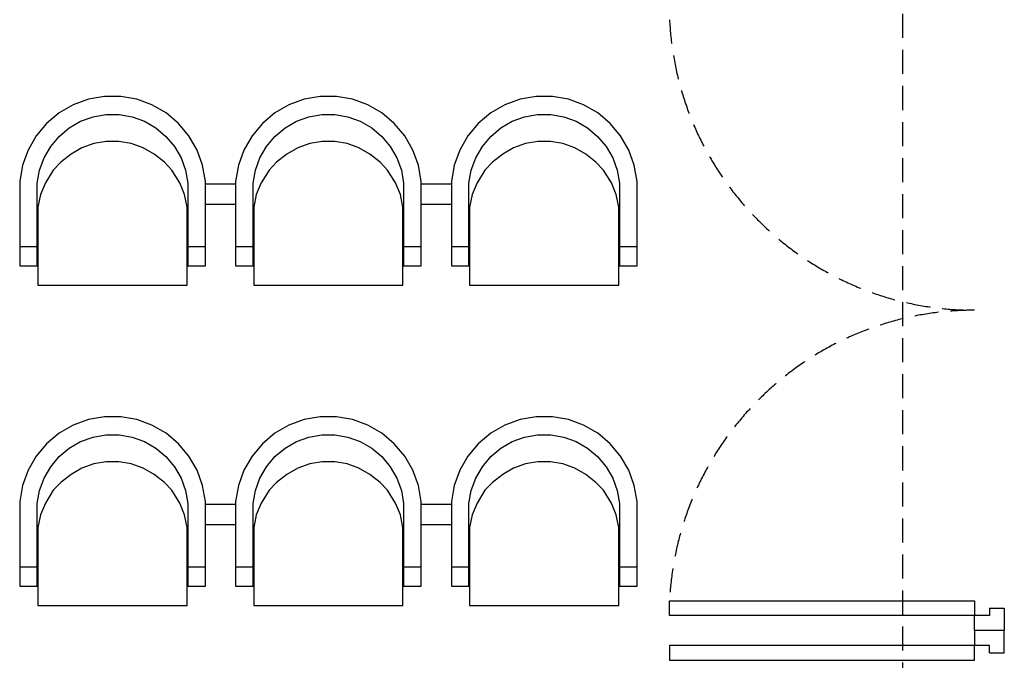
# Model space of a CAD drawing. Header units: millimetres. Extents: x -1662057 to -197461, y -941126 to 63888.
# Tile 187 of 209: x -1571988 to -1568913, y -288431 to -286431. Entities that reach past the tile are written whole.
import ezdxf

# ---------------------------------------------------------------- set-up
doc = ezdxf.new("R2010")
doc.units = ezdxf.units.MM
doc.linetypes.add('Dashed', pattern=[112.5, 75, -37.5])
doc.layers.add('Ar-Sienas.nojauc.', color=7, linetype='CONTINUOUS')
doc.layers.add('hatch_mb', color=7, linetype='CONTINUOUS')

msp = doc.modelspace()

# ---------------------------------------------------------------- linework, layer by layer
at = {"layer": 'Ar-Sienas.nojauc.', "color": 251, "linetype": 'Dashed', "true_color": 0x636466}
msp.add_line((-1569229.48073, -292337.78808), (-1569229.48073, -286337.78808), dxfattribs=at)
at = {"layer": 'hatch_mb', "color": 251, "linetype": 'Continuous', "true_color": 0x636466}
for p, q in [((-1571773.09953, -286679.13208), (-1571820.78253, -286696.52669)), ((-1571773.09953, -286679.13208), (-1571820.78253, -286696.52669)), ((-1571723.12753, -286670.29994), (-1571773.09953, -286679.13208)), ((-1571723.12753, -286670.29994), (-1571773.09953, -286679.13208)), ((-1571672.38353, -286670.29994), (-1571723.12753, -286670.29994)), ((-1571672.38353, -286670.29994), (-1571723.12753, -286670.29994)), ((-1571622.41153, -286679.13208), (-1571672.38353, -286670.29994)), ((-1571622.41153, -286679.13208), (-1571672.38353, -286670.29994)), ((-1571574.72853, -286696.52669), (-1571622.41153, -286679.13208)), ((-1571574.72853, -286696.52669), (-1571622.41153, -286679.13208)), ((-1571099.09953, -286679.13208), (-1571146.78253, -286696.52669)), ((-1571099.09953, -286679.13208), (-1571146.78253, -286696.52669)), ((-1571049.12753, -286670.29994), (-1571099.09953, -286679.13208)), ((-1571049.12753, -286670.29994), (-1571099.09953, -286679.13208)), ((-1570998.38353, -286670.29994), (-1571049.12753, -286670.29994)), ((-1570998.38353, -286670.29994), (-1571049.12753, -286670.29994)), ((-1570948.41153, -286679.13208), (-1570998.38353, -286670.29994)), ((-1570948.41153, -286679.13208), (-1570998.38353, -286670.29994)), ((-1570900.72853, -286696.52669), (-1570948.41153, -286679.13208)), ((-1570900.72853, -286696.52669), (-1570948.41153, -286679.13208)), ((-1570425.09953, -286679.13208), (-1570472.78253, -286696.52669)), ((-1570375.12753, -286670.29994), (-1570425.09953, -286679.13208)), ((-1570324.38353, -286670.29994), (-1570375.12753, -286670.29994)), ((-1570274.41153, -286679.13208), (-1570324.38353, -286670.29994)), ((-1570226.72853, -286696.52669), (-1570274.41153, -286679.13208)), ((-1571864.72853, -286721.95563), (-1571903.59953, -286754.64806)), ((-1571864.72853, -286721.95563), (-1571903.59953, -286754.64806)), ((-1571820.78253, -286696.52669), (-1571864.72853, -286721.95563)), ((-1571820.78253, -286696.52669), (-1571864.72853, -286721.95563)), ((-1571530.78253, -286721.95563), (-1571574.72853, -286696.52669)), ((-1571530.78253, -286721.95563), (-1571574.72853, -286696.52669)), ((-1571491.91153, -286754.64806), (-1571530.78253, -286721.95563)), ((-1571491.91153, -286754.64806), (-1571530.78253, -286721.95563)), ((-1571190.72853, -286721.95563), (-1571229.59953, -286754.64806)), ((-1571190.72853, -286721.95563), (-1571229.59953, -286754.64806)), ((-1571146.78253, -286696.52669), (-1571190.72853, -286721.95563)), ((-1571146.78253, -286696.52669), (-1571190.72853, -286721.95563)), ((-1570856.78253, -286721.95563), (-1570900.72853, -286696.52669)), ((-1570856.78253, -286721.95563), (-1570900.72853, -286696.52669)), ((-1570817.91153, -286754.64806), (-1570856.78253, -286721.95563)), ((-1570817.91153, -286754.64806), (-1570856.78253, -286721.95563)), ((-1570516.72853, -286721.95563), (-1570555.59953, -286754.64806)), ((-1570472.78253, -286696.52669), (-1570516.72853, -286721.95563)), ((-1570182.78253, -286721.95563), (-1570226.72853, -286696.52669)), ((-1570143.91153, -286754.64806), (-1570182.78253, -286721.95563)), ((-1571833.06053, -286768.47099), (-1571797.45053, -286747.86404)), ((-1571833.06053, -286768.47099), (-1571797.45053, -286747.86404)), ((-1571797.45053, -286747.86404), (-1571758.81053, -286733.76798)), ((-1571797.45053, -286747.86404), (-1571758.81053, -286733.76798)), ((-1571758.81053, -286733.76798), (-1571718.31553, -286726.61166)), ((-1571758.81053, -286733.76798), (-1571718.31553, -286726.61166)), ((-1571718.31553, -286726.61166), (-1571677.19553, -286726.61166)), ((-1571718.31553, -286726.61166), (-1571677.19553, -286726.61166)), ((-1571677.19553, -286726.61166), (-1571636.70053, -286733.76798)), ((-1571677.19553, -286726.61166), (-1571636.70053, -286733.76798)), ((-1571636.70053, -286733.76798), (-1571598.06053, -286747.86404)), ((-1571636.70053, -286733.76798), (-1571598.06053, -286747.86404)), ((-1571598.06053, -286747.86404), (-1571562.45053, -286768.47099)), ((-1571598.06053, -286747.86404), (-1571562.45053, -286768.47099)), ((-1571159.06053, -286768.47099), (-1571123.45053, -286747.86404)), ((-1571159.06053, -286768.47099), (-1571123.45053, -286747.86404)), ((-1571123.45053, -286747.86404), (-1571084.81053, -286733.76798)), ((-1571123.45053, -286747.86404), (-1571084.81053, -286733.76798)), ((-1571084.81053, -286733.76798), (-1571044.31553, -286726.61166)), ((-1571084.81053, -286733.76798), (-1571044.31553, -286726.61166)), ((-1571044.31553, -286726.61166), (-1571003.19553, -286726.61166)), ((-1571044.31553, -286726.61166), (-1571003.19553, -286726.61166)), ((-1571003.19553, -286726.61166), (-1570962.70053, -286733.76798)), ((-1571003.19553, -286726.61166), (-1570962.70053, -286733.76798)), ((-1570962.70053, -286733.76798), (-1570924.06053, -286747.86404)), ((-1570962.70053, -286733.76798), (-1570924.06053, -286747.86404)), ((-1570924.06053, -286747.86404), (-1570888.45053, -286768.47099)), ((-1570924.06053, -286747.86404), (-1570888.45053, -286768.47099)), ((-1570485.06053, -286768.47099), (-1570449.45053, -286747.86404)), ((-1570449.45053, -286747.86404), (-1570410.81053, -286733.76798)), ((-1570410.81053, -286733.76798), (-1570370.31553, -286726.61166)), ((-1570370.31553, -286726.61166), (-1570329.19553, -286726.61166)), ((-1570329.19553, -286726.61166), (-1570288.70053, -286733.76798)), ((-1570288.70053, -286733.76798), (-1570250.06053, -286747.86404)), ((-1570250.06053, -286747.86404), (-1570214.45053, -286768.47099)), ((-1571903.59953, -286754.64806), (-1571936.21753, -286793.6078)), ((-1571903.59953, -286754.64806), (-1571936.21753, -286793.6078)), ((-1571864.56053, -286794.96234), (-1571833.06053, -286768.47099)), ((-1571864.56053, -286794.96234), (-1571833.06053, -286768.47099)), ((-1571562.45053, -286768.47099), (-1571530.95053, -286794.96234)), ((-1571562.45053, -286768.47099), (-1571530.95053, -286794.96234)), ((-1571459.29353, -286793.6078), (-1571491.91153, -286754.64806)), ((-1571459.29353, -286793.6078), (-1571491.91153, -286754.64806)), ((-1571229.59953, -286754.64806), (-1571262.21753, -286793.6078)), ((-1571229.59953, -286754.64806), (-1571262.21753, -286793.6078)), ((-1571190.56053, -286794.96234), (-1571159.06053, -286768.47099)), ((-1571190.56053, -286794.96234), (-1571159.06053, -286768.47099)), ((-1570888.45053, -286768.47099), (-1570856.95053, -286794.96234)), ((-1570888.45053, -286768.47099), (-1570856.95053, -286794.96234)), ((-1570785.29353, -286793.6078), (-1570817.91153, -286754.64806)), ((-1570785.29353, -286793.6078), (-1570817.91153, -286754.64806)), ((-1570555.59953, -286754.64806), (-1570588.21753, -286793.6078)), ((-1570516.56053, -286794.96234), (-1570485.06053, -286768.47099)), ((-1570214.45053, -286768.47099), (-1570182.95053, -286794.96234)), ((-1570111.29353, -286793.6078), (-1570143.91153, -286754.64806)), ((-1571936.21753, -286793.6078), (-1571961.58853, -286837.65413)), ((-1571936.21753, -286793.6078), (-1571961.58853, -286837.65413)), ((-1571890.99153, -286826.53423), (-1571864.56053, -286794.96234)), ((-1571890.99153, -286826.53423), (-1571864.56053, -286794.96234)), ((-1571717.44053, -286810.80194), (-1571756.21253, -286817.6269)), ((-1571717.44053, -286810.80194), (-1571756.21253, -286817.6269)), ((-1571678.07053, -286810.80194), (-1571717.44053, -286810.80194)), ((-1571678.07053, -286810.80194), (-1571717.44053, -286810.80194)), ((-1571639.29853, -286817.6269), (-1571678.07053, -286810.80194)), ((-1571639.29853, -286817.6269), (-1571678.07053, -286810.80194)), ((-1571530.95053, -286794.96234), (-1571504.51953, -286826.53423)), ((-1571530.95053, -286794.96234), (-1571504.51953, -286826.53423)), ((-1571433.92253, -286837.65413), (-1571459.29353, -286793.6078)), ((-1571433.92253, -286837.65413), (-1571459.29353, -286793.6078)), ((-1571262.21753, -286793.6078), (-1571287.58853, -286837.65413)), ((-1571262.21753, -286793.6078), (-1571287.58853, -286837.65413)), ((-1571216.99153, -286826.53423), (-1571190.56053, -286794.96234)), ((-1571216.99153, -286826.53423), (-1571190.56053, -286794.96234)), ((-1571043.44053, -286810.80194), (-1571082.21253, -286817.6269)), ((-1571043.44053, -286810.80194), (-1571082.21253, -286817.6269)), ((-1571004.07053, -286810.80194), (-1571043.44053, -286810.80194)), ((-1571004.07053, -286810.80194), (-1571043.44053, -286810.80194)), ((-1570965.29853, -286817.6269), (-1571004.07053, -286810.80194)), ((-1570965.29853, -286817.6269), (-1571004.07053, -286810.80194)), ((-1570856.95053, -286794.96234), (-1570830.51953, -286826.53423)), ((-1570856.95053, -286794.96234), (-1570830.51953, -286826.53423)), ((-1570759.92253, -286837.65413), (-1570785.29353, -286793.6078)), ((-1570759.92253, -286837.65413), (-1570785.29353, -286793.6078)), ((-1570588.21753, -286793.6078), (-1570613.58853, -286837.65413)), ((-1570542.99153, -286826.53423), (-1570516.56053, -286794.96234)), ((-1570369.44053, -286810.80194), (-1570408.21253, -286817.6269)), ((-1570330.07053, -286810.80194), (-1570369.44053, -286810.80194)), ((-1570291.29853, -286817.6269), (-1570330.07053, -286810.80194)), ((-1570182.95053, -286794.96234), (-1570156.51953, -286826.53423)), ((-1570085.92253, -286837.65413), (-1570111.29353, -286793.6078)), ((-1571961.58853, -286837.65413), (-1571978.94353, -286885.446)), ((-1571961.58853, -286837.65413), (-1571978.94353, -286885.446)), ((-1571911.55153, -286862.22554), (-1571890.99153, -286826.53423)), ((-1571911.55153, -286862.22554), (-1571890.99153, -286826.53423)), ((-1571793.20753, -286831.0682), (-1571827.30353, -286850.71855)), ((-1571793.20753, -286831.0682), (-1571827.30353, -286850.71855)), ((-1571756.21253, -286817.6269), (-1571793.20753, -286831.0682)), ((-1571756.21253, -286817.6269), (-1571793.20753, -286831.0682)), ((-1571602.30353, -286831.0682), (-1571639.29853, -286817.6269)), ((-1571602.30353, -286831.0682), (-1571639.29853, -286817.6269)), ((-1571568.20753, -286850.71855), (-1571602.30353, -286831.0682)), ((-1571568.20753, -286850.71855), (-1571602.30353, -286831.0682)), ((-1571504.51953, -286826.53423), (-1571483.95953, -286862.22554)), ((-1571504.51953, -286826.53423), (-1571483.95953, -286862.22554)), ((-1571416.56753, -286885.446), (-1571433.92253, -286837.65413)), ((-1571416.56753, -286885.446), (-1571433.92253, -286837.65413)), ((-1571287.58853, -286837.65413), (-1571304.94353, -286885.446)), ((-1571287.58853, -286837.65413), (-1571304.94353, -286885.446)), ((-1571237.55153, -286862.22554), (-1571216.99153, -286826.53423)), ((-1571237.55153, -286862.22554), (-1571216.99153, -286826.53423)), ((-1571119.20753, -286831.0682), (-1571153.30353, -286850.71855)), ((-1571119.20753, -286831.0682), (-1571153.30353, -286850.71855)), ((-1571082.21253, -286817.6269), (-1571119.20753, -286831.0682)), ((-1571082.21253, -286817.6269), (-1571119.20753, -286831.0682)), ((-1570928.30353, -286831.0682), (-1570965.29853, -286817.6269)), ((-1570928.30353, -286831.0682), (-1570965.29853, -286817.6269)), ((-1570894.20753, -286850.71855), (-1570928.30353, -286831.0682)), ((-1570894.20753, -286850.71855), (-1570928.30353, -286831.0682)), ((-1570830.51953, -286826.53423), (-1570809.95953, -286862.22554)), ((-1570830.51953, -286826.53423), (-1570809.95953, -286862.22554)), ((-1570742.56753, -286885.446), (-1570759.92253, -286837.65413)), ((-1570742.56753, -286885.446), (-1570759.92253, -286837.65413)), ((-1570613.58853, -286837.65413), (-1570630.94353, -286885.446)), ((-1570563.55153, -286862.22554), (-1570542.99153, -286826.53423)), ((-1570445.20753, -286831.0682), (-1570479.30353, -286850.71855)), ((-1570408.21253, -286817.6269), (-1570445.20753, -286831.0682)), ((-1570254.30353, -286831.0682), (-1570291.29853, -286817.6269)), ((-1570220.20753, -286850.71855), (-1570254.30353, -286831.0682)), ((-1570156.51953, -286826.53423), (-1570135.95953, -286862.22554)), ((-1570068.56753, -286885.446), (-1570085.92253, -286837.65413)), ((-1571925.61553, -286900.95374), (-1571911.55153, -286862.22554)), ((-1571925.61553, -286900.95374), (-1571911.55153, -286862.22554)), ((-1571859.46253, -286875.98001), (-1571882.76853, -286900.09649)), ((-1571859.46253, -286875.98001), (-1571882.76853, -286900.09649)), ((-1571827.30353, -286850.71855), (-1571859.46253, -286875.98001)), ((-1571827.30353, -286850.71855), (-1571859.46253, -286875.98001)), ((-1571536.04853, -286875.98001), (-1571568.20753, -286850.71855)), ((-1571536.04853, -286875.98001), (-1571568.20753, -286850.71855)), ((-1571512.74253, -286900.09649), (-1571536.04853, -286875.98001)), ((-1571512.74253, -286900.09649), (-1571536.04853, -286875.98001)), ((-1571483.95953, -286862.22554), (-1571469.89553, -286900.95374)), ((-1571483.95953, -286862.22554), (-1571469.89553, -286900.95374)), ((-1571251.61553, -286900.95374), (-1571237.55153, -286862.22554)), ((-1571251.61553, -286900.95374), (-1571237.55153, -286862.22554)), ((-1571185.46253, -286875.98001), (-1571208.76853, -286900.09649)), ((-1571185.46253, -286875.98001), (-1571208.76853, -286900.09649)), ((-1571153.30353, -286850.71855), (-1571185.46253, -286875.98001)), ((-1571153.30353, -286850.71855), (-1571185.46253, -286875.98001)), ((-1570862.04853, -286875.98001), (-1570894.20753, -286850.71855)), ((-1570862.04853, -286875.98001), (-1570894.20753, -286850.71855)), ((-1570838.74253, -286900.09649), (-1570862.04853, -286875.98001)), ((-1570838.74253, -286900.09649), (-1570862.04853, -286875.98001)), ((-1570809.95953, -286862.22554), (-1570795.89553, -286900.95374)), ((-1570809.95953, -286862.22554), (-1570795.89553, -286900.95374)), ((-1570577.61553, -286900.95374), (-1570563.55153, -286862.22554)), ((-1570511.46253, -286875.98001), (-1570534.76853, -286900.09649)), ((-1570479.30353, -286850.71855), (-1570511.46253, -286875.98001)), ((-1570188.04853, -286875.98001), (-1570220.20753, -286850.71855)), ((-1570164.74253, -286900.09649), (-1570188.04853, -286875.98001)), ((-1570135.95953, -286862.22554), (-1570121.89553, -286900.95374)), ((-1571978.94353, -286885.446), (-1571987.75553, -286935.5321)), ((-1571978.94353, -286885.446), (-1571987.75553, -286935.5321)), ((-1571932.75553, -286941.54121), (-1571925.61553, -286900.95374)), ((-1571932.75553, -286941.54121), (-1571925.61553, -286900.95374)), ((-1571882.76853, -286900.09649), (-1571907.45353, -286940.12191)), ((-1571882.76853, -286900.09649), (-1571907.45353, -286940.12191)), ((-1571488.05753, -286940.12191), (-1571512.74253, -286900.09649)), ((-1571488.05753, -286940.12191), (-1571512.74253, -286900.09649)), ((-1571469.89553, -286900.95374), (-1571462.75553, -286941.54121)), ((-1571469.89553, -286900.95374), (-1571462.75553, -286941.54121)), ((-1571407.75553, -286935.5321), (-1571416.56753, -286885.446)), ((-1571407.75553, -286935.5321), (-1571416.56753, -286885.446)), ((-1571304.94353, -286885.446), (-1571313.75553, -286935.5321)), ((-1571304.94353, -286885.446), (-1571313.75553, -286935.5321)), ((-1571258.75553, -286941.54121), (-1571251.61553, -286900.95374)), ((-1571258.75553, -286941.54121), (-1571251.61553, -286900.95374)), ((-1571208.76853, -286900.09649), (-1571233.45353, -286940.12191)), ((-1571208.76853, -286900.09649), (-1571233.45353, -286940.12191)), ((-1570814.05753, -286940.12191), (-1570838.74253, -286900.09649)), ((-1570814.05753, -286940.12191), (-1570838.74253, -286900.09649)), ((-1570795.89553, -286900.95374), (-1570788.75553, -286941.54121)), ((-1570795.89553, -286900.95374), (-1570788.75553, -286941.54121)), ((-1570733.75553, -286935.5321), (-1570742.56753, -286885.446)), ((-1570733.75553, -286935.5321), (-1570742.56753, -286885.446)), ((-1570630.94353, -286885.446), (-1570639.75553, -286935.5321)), ((-1570584.75553, -286941.54121), (-1570577.61553, -286900.95374)), ((-1570534.76853, -286900.09649), (-1570559.45353, -286940.12191)), ((-1570140.05753, -286940.12191), (-1570164.74253, -286900.09649)), ((-1570121.89553, -286900.95374), (-1570114.75553, -286941.54121)), ((-1570059.75553, -286935.5321), (-1570068.56753, -286885.446)), ((-1571987.75553, -286935.5321), (-1571987.75553, -287199.66433)), ((-1571987.75553, -286935.5321), (-1571987.75553, -287199.66433)), ((-1571407.75553, -287199.66433), (-1571407.75553, -286935.5321)), ((-1571407.75553, -287199.66433), (-1571407.75553, -286935.5321)), ((-1571313.75553, -286935.5321), (-1571313.75553, -287199.66433)), ((-1571313.75553, -286935.5321), (-1571313.75553, -287199.66433)), ((-1570733.75553, -287199.66433), (-1570733.75553, -286935.5321)), ((-1570733.75553, -287199.66433), (-1570733.75553, -286935.5321)), ((-1570639.75553, -286935.5321), (-1570639.75553, -287199.66433)), ((-1570059.75553, -287199.66433), (-1570059.75553, -286935.5321)), ((-1571932.75553, -287199.66433), (-1571932.75553, -286941.54121)), ((-1571932.75553, -287199.66433), (-1571932.75553, -286941.54121)), ((-1571907.45353, -286940.12191), (-1571922.91853, -286977.05179)), ((-1571907.45353, -286940.12191), (-1571922.91853, -286977.05179)), ((-1571472.59253, -286977.05179), (-1571488.05753, -286940.12191)), ((-1571472.59253, -286977.05179), (-1571488.05753, -286940.12191)), ((-1571462.75553, -286941.54121), (-1571462.75553, -287199.66433)), ((-1571462.75553, -286941.54121), (-1571462.75553, -287199.66433)), ((-1571407.75553, -286943.56433), (-1571313.75553, -286943.56433)), ((-1571407.75553, -286943.56433), (-1571313.75553, -286943.56433)), ((-1571258.75553, -287199.66433), (-1571258.75553, -286941.54121)), ((-1571258.75553, -287199.66433), (-1571258.75553, -286941.54121)), ((-1571233.45353, -286940.12191), (-1571248.91853, -286977.05179)), ((-1571233.45353, -286940.12191), (-1571248.91853, -286977.05179)), ((-1570798.59253, -286977.05179), (-1570814.05753, -286940.12191)), ((-1570798.59253, -286977.05179), (-1570814.05753, -286940.12191)), ((-1570788.75553, -286941.54121), (-1570788.75553, -287199.66433)), ((-1570788.75553, -286941.54121), (-1570788.75553, -287199.66433)), ((-1570733.75553, -286943.56433), (-1570639.75553, -286943.56433)), ((-1570584.75553, -287199.66433), (-1570584.75553, -286941.54121)), ((-1570559.45353, -286940.12191), (-1570574.91853, -286977.05179)), ((-1570124.59253, -286977.05179), (-1570140.05753, -286940.12191)), ((-1570114.75553, -286941.54121), (-1570114.75553, -287199.66433)), ((-1571922.91853, -286977.05179), (-1571930.75553, -287015.75555)), ((-1571922.91853, -286977.05179), (-1571930.75553, -287015.75555)), ((-1571464.75553, -287015.75555), (-1571472.59253, -286977.05179)), ((-1571464.75553, -287015.75555), (-1571472.59253, -286977.05179)), ((-1571248.91853, -286977.05179), (-1571256.75553, -287015.75555)), ((-1571248.91853, -286977.05179), (-1571256.75553, -287015.75555)), ((-1570790.75553, -287015.75555), (-1570798.59253, -286977.05179)), ((-1570790.75553, -287015.75555), (-1570798.59253, -286977.05179)), ((-1570574.91853, -286977.05179), (-1570582.75553, -287015.75555)), ((-1570116.75553, -287015.75555), (-1570124.59253, -286977.05179)), ((-1571932.75553, -287037.61681), (-1571930.75553, -287023.91146)), ((-1571932.75553, -287037.61681), (-1571930.75553, -287023.91146)), ((-1571930.75553, -287015.75555), (-1571930.75553, -287260.06012)), ((-1571930.75553, -287015.75555), (-1571930.75553, -287260.06012)), ((-1571464.75553, -287260.06012), (-1571464.75553, -287015.75555)), ((-1571464.75553, -287260.06012), (-1571464.75553, -287015.75555)), ((-1571464.75553, -287021.13367), (-1571463.36953, -287027.80806)), ((-1571464.75553, -287021.13367), (-1571463.36953, -287027.80806)), ((-1571463.36953, -287027.80806), (-1571462.75553, -287052.32483)), ((-1571463.36953, -287027.80806), (-1571462.75553, -287052.32483)), ((-1571407.75553, -287006.56433), (-1571313.75553, -287006.56433)), ((-1571407.75553, -287006.56433), (-1571313.75553, -287006.56433)), ((-1571258.75553, -287037.61681), (-1571256.75553, -287023.91146)), ((-1571258.75553, -287037.61681), (-1571256.75553, -287023.91146)), ((-1571256.75553, -287015.75555), (-1571256.75553, -287260.06012)), ((-1571256.75553, -287015.75555), (-1571256.75553, -287260.06012)), ((-1570790.75553, -287260.06012), (-1570790.75553, -287015.75555)), ((-1570790.75553, -287260.06012), (-1570790.75553, -287015.75555)), ((-1570790.75553, -287021.13367), (-1570789.36953, -287027.80806)), ((-1570790.75553, -287021.13367), (-1570789.36953, -287027.80806)), ((-1570789.36953, -287027.80806), (-1570788.75553, -287052.32483)), ((-1570789.36953, -287027.80806), (-1570788.75553, -287052.32483)), ((-1570733.75553, -287006.56433), (-1570639.75553, -287006.56433)), ((-1570584.75553, -287037.61681), (-1570582.75553, -287023.91146)), ((-1570582.75553, -287015.75555), (-1570582.75553, -287260.06012)), ((-1570116.75553, -287260.06012), (-1570116.75553, -287015.75555)), ((-1570116.75553, -287021.13367), (-1570115.36953, -287027.80806)), ((-1570115.36953, -287027.80806), (-1570114.75553, -287052.32483)), ((-1571987.75553, -287138.9775), (-1571932.75553, -287139.16539)), ((-1571987.75553, -287138.9775), (-1571932.75553, -287139.16539)), ((-1571462.75553, -287139.16539), (-1571407.75553, -287138.9775)), ((-1571462.75553, -287139.16539), (-1571407.75553, -287138.9775)), ((-1571313.75553, -287138.9775), (-1571258.75553, -287139.16539)), ((-1571313.75553, -287138.9775), (-1571258.75553, -287139.16539)), ((-1570788.75553, -287139.16539), (-1570733.75553, -287138.9775)), ((-1570788.75553, -287139.16539), (-1570733.75553, -287138.9775)), ((-1570639.75553, -287138.9775), (-1570584.75553, -287139.16539)), ((-1570114.75553, -287139.16539), (-1570059.75553, -287138.9775)), ((-1571987.75553, -287199.66433), (-1571932.75553, -287199.66433)), ((-1571987.75553, -287199.66433), (-1571932.75553, -287199.66433)), ((-1571462.75553, -287199.66433), (-1571407.75553, -287199.66433)), ((-1571462.75553, -287199.66433), (-1571407.75553, -287199.66433)), ((-1571313.75553, -287199.66433), (-1571258.75553, -287199.66433)), ((-1571313.75553, -287199.66433), (-1571258.75553, -287199.66433)), ((-1570788.75553, -287199.66433), (-1570733.75553, -287199.66433)), ((-1570788.75553, -287199.66433), (-1570733.75553, -287199.66433)), ((-1570639.75553, -287199.66433), (-1570584.75553, -287199.66433)), ((-1570114.75553, -287199.66433), (-1570059.75553, -287199.66433)), ((-1571930.75553, -287260.06012), (-1571464.75553, -287260.06012)), ((-1571930.75553, -287260.06012), (-1571464.75553, -287260.06012)), ((-1571256.75553, -287260.06012), (-1570790.75553, -287260.06012)), ((-1571256.75553, -287260.06012), (-1570790.75553, -287260.06012)), ((-1570582.75553, -287260.06012), (-1570116.75553, -287260.06012)), ((-1571723.12753, -287670.29994), (-1571773.09953, -287679.13208)), ((-1571723.12753, -287670.29994), (-1571773.09953, -287679.13208)), ((-1571672.38353, -287670.29994), (-1571723.12753, -287670.29994)), ((-1571672.38353, -287670.29994), (-1571723.12753, -287670.29994)), ((-1571622.41153, -287679.13208), (-1571672.38353, -287670.29994)), ((-1571622.41153, -287679.13208), (-1571672.38353, -287670.29994)), ((-1571049.12753, -287670.29994), (-1571099.09953, -287679.13208)), ((-1571049.12753, -287670.29994), (-1571099.09953, -287679.13208)), ((-1570998.38353, -287670.29994), (-1571049.12753, -287670.29994)), ((-1570998.38353, -287670.29994), (-1571049.12753, -287670.29994)), ((-1570948.41153, -287679.13208), (-1570998.38353, -287670.29994)), ((-1570948.41153, -287679.13208), (-1570998.38353, -287670.29994)), ((-1570375.12753, -287670.29994), (-1570425.09953, -287679.13208)), ((-1570324.38353, -287670.29994), (-1570375.12753, -287670.29994)), ((-1570274.41153, -287679.13208), (-1570324.38353, -287670.29994)), ((-1571820.78253, -287696.52669), (-1571864.72853, -287721.95563)), ((-1571820.78253, -287696.52669), (-1571864.72853, -287721.95563)), ((-1571773.09953, -287679.13208), (-1571820.78253, -287696.52669)), ((-1571773.09953, -287679.13208), (-1571820.78253, -287696.52669)), ((-1571574.72853, -287696.52669), (-1571622.41153, -287679.13208)), ((-1571574.72853, -287696.52669), (-1571622.41153, -287679.13208)), ((-1571530.78253, -287721.95563), (-1571574.72853, -287696.52669)), ((-1571530.78253, -287721.95563), (-1571574.72853, -287696.52669)), ((-1571146.78253, -287696.52669), (-1571190.72853, -287721.95563)), ((-1571146.78253, -287696.52669), (-1571190.72853, -287721.95563)), ((-1571099.09953, -287679.13208), (-1571146.78253, -287696.52669)), ((-1571099.09953, -287679.13208), (-1571146.78253, -287696.52669)), ((-1570900.72853, -287696.52669), (-1570948.41153, -287679.13208)), ((-1570900.72853, -287696.52669), (-1570948.41153, -287679.13208)), ((-1570856.78253, -287721.95563), (-1570900.72853, -287696.52669)), ((-1570856.78253, -287721.95563), (-1570900.72853, -287696.52669)), ((-1570472.78253, -287696.52669), (-1570516.72853, -287721.95563)), ((-1570425.09953, -287679.13208), (-1570472.78253, -287696.52669)), ((-1570226.72853, -287696.52669), (-1570274.41153, -287679.13208)), ((-1570182.78253, -287721.95563), (-1570226.72853, -287696.52669)), ((-1571864.72853, -287721.95563), (-1571903.59953, -287754.64806)), ((-1571864.72853, -287721.95563), (-1571903.59953, -287754.64806)), ((-1571797.45053, -287747.86404), (-1571758.81053, -287733.76798)), ((-1571797.45053, -287747.86404), (-1571758.81053, -287733.76798)), ((-1571758.81053, -287733.76798), (-1571718.31553, -287726.61166)), ((-1571758.81053, -287733.76798), (-1571718.31553, -287726.61166)), ((-1571718.31553, -287726.61166), (-1571677.19553, -287726.61166)), ((-1571718.31553, -287726.61166), (-1571677.19553, -287726.61166)), ((-1571677.19553, -287726.61166), (-1571636.70053, -287733.76798)), ((-1571677.19553, -287726.61166), (-1571636.70053, -287733.76798)), ((-1571636.70053, -287733.76798), (-1571598.06053, -287747.86404)), ((-1571636.70053, -287733.76798), (-1571598.06053, -287747.86404)), ((-1571491.91153, -287754.64806), (-1571530.78253, -287721.95563)), ((-1571491.91153, -287754.64806), (-1571530.78253, -287721.95563)), ((-1571190.72853, -287721.95563), (-1571229.59953, -287754.64806)), ((-1571190.72853, -287721.95563), (-1571229.59953, -287754.64806)), ((-1571123.45053, -287747.86404), (-1571084.81053, -287733.76798)), ((-1571123.45053, -287747.86404), (-1571084.81053, -287733.76798)), ((-1571084.81053, -287733.76798), (-1571044.31553, -287726.61166)), ((-1571084.81053, -287733.76798), (-1571044.31553, -287726.61166)), ((-1571044.31553, -287726.61166), (-1571003.19553, -287726.61166)), ((-1571044.31553, -287726.61166), (-1571003.19553, -287726.61166)), ((-1571003.19553, -287726.61166), (-1570962.70053, -287733.76798)), ((-1571003.19553, -287726.61166), (-1570962.70053, -287733.76798)), ((-1570962.70053, -287733.76798), (-1570924.06053, -287747.86404)), ((-1570962.70053, -287733.76798), (-1570924.06053, -287747.86404)), ((-1570817.91153, -287754.64806), (-1570856.78253, -287721.95563)), ((-1570817.91153, -287754.64806), (-1570856.78253, -287721.95563)), ((-1570516.72853, -287721.95563), (-1570555.59953, -287754.64806)), ((-1570449.45053, -287747.86404), (-1570410.81053, -287733.76798)), ((-1570410.81053, -287733.76798), (-1570370.31553, -287726.61166)), ((-1570370.31553, -287726.61166), (-1570329.19553, -287726.61166)), ((-1570329.19553, -287726.61166), (-1570288.70053, -287733.76798)), ((-1570288.70053, -287733.76798), (-1570250.06053, -287747.86404)), ((-1570143.91153, -287754.64806), (-1570182.78253, -287721.95563)), ((-1571903.59953, -287754.64806), (-1571936.21753, -287793.6078)), ((-1571903.59953, -287754.64806), (-1571936.21753, -287793.6078)), ((-1571864.56053, -287794.96234), (-1571833.06053, -287768.47099)), ((-1571864.56053, -287794.96234), (-1571833.06053, -287768.47099)), ((-1571833.06053, -287768.47099), (-1571797.45053, -287747.86404)), ((-1571833.06053, -287768.47099), (-1571797.45053, -287747.86404)), ((-1571598.06053, -287747.86404), (-1571562.45053, -287768.47099)), ((-1571598.06053, -287747.86404), (-1571562.45053, -287768.47099)), ((-1571562.45053, -287768.47099), (-1571530.95053, -287794.96234)), ((-1571562.45053, -287768.47099), (-1571530.95053, -287794.96234)), ((-1571459.29353, -287793.6078), (-1571491.91153, -287754.64806)), ((-1571459.29353, -287793.6078), (-1571491.91153, -287754.64806)), ((-1571229.59953, -287754.64806), (-1571262.21753, -287793.6078)), ((-1571229.59953, -287754.64806), (-1571262.21753, -287793.6078)), ((-1571190.56053, -287794.96234), (-1571159.06053, -287768.47099)), ((-1571190.56053, -287794.96234), (-1571159.06053, -287768.47099)), ((-1571159.06053, -287768.47099), (-1571123.45053, -287747.86404)), ((-1571159.06053, -287768.47099), (-1571123.45053, -287747.86404)), ((-1570924.06053, -287747.86404), (-1570888.45053, -287768.47099)), ((-1570924.06053, -287747.86404), (-1570888.45053, -287768.47099)), ((-1570888.45053, -287768.47099), (-1570856.95053, -287794.96234)), ((-1570888.45053, -287768.47099), (-1570856.95053, -287794.96234)), ((-1570785.29353, -287793.6078), (-1570817.91153, -287754.64806)), ((-1570785.29353, -287793.6078), (-1570817.91153, -287754.64806)), ((-1570555.59953, -287754.64806), (-1570588.21753, -287793.6078)), ((-1570516.56053, -287794.96234), (-1570485.06053, -287768.47099)), ((-1570485.06053, -287768.47099), (-1570449.45053, -287747.86404)), ((-1570250.06053, -287747.86404), (-1570214.45053, -287768.47099)), ((-1570214.45053, -287768.47099), (-1570182.95053, -287794.96234)), ((-1570111.29353, -287793.6078), (-1570143.91153, -287754.64806)), ((-1571936.21753, -287793.6078), (-1571961.58853, -287837.65413)), ((-1571936.21753, -287793.6078), (-1571961.58853, -287837.65413)), ((-1571890.99153, -287826.53423), (-1571864.56053, -287794.96234)), ((-1571890.99153, -287826.53423), (-1571864.56053, -287794.96234)), ((-1571530.95053, -287794.96234), (-1571504.51953, -287826.53423)), ((-1571530.95053, -287794.96234), (-1571504.51953, -287826.53423)), ((-1571433.92253, -287837.65413), (-1571459.29353, -287793.6078)), ((-1571433.92253, -287837.65413), (-1571459.29353, -287793.6078)), ((-1571262.21753, -287793.6078), (-1571287.58853, -287837.65413)), ((-1571262.21753, -287793.6078), (-1571287.58853, -287837.65413)), ((-1571216.99153, -287826.53423), (-1571190.56053, -287794.96234)), ((-1571216.99153, -287826.53423), (-1571190.56053, -287794.96234)), ((-1570856.95053, -287794.96234), (-1570830.51953, -287826.53423)), ((-1570856.95053, -287794.96234), (-1570830.51953, -287826.53423)), ((-1570759.92253, -287837.65413), (-1570785.29353, -287793.6078)), ((-1570759.92253, -287837.65413), (-1570785.29353, -287793.6078)), ((-1570588.21753, -287793.6078), (-1570613.58853, -287837.65413)), ((-1570542.99153, -287826.53423), (-1570516.56053, -287794.96234)), ((-1570182.95053, -287794.96234), (-1570156.51953, -287826.53423)), ((-1570085.92253, -287837.65413), (-1570111.29353, -287793.6078)), ((-1571911.55153, -287862.22554), (-1571890.99153, -287826.53423)), ((-1571911.55153, -287862.22554), (-1571890.99153, -287826.53423)), ((-1571756.21253, -287817.6269), (-1571793.20753, -287831.0682)), ((-1571756.21253, -287817.6269), (-1571793.20753, -287831.0682)), ((-1571717.44053, -287810.80194), (-1571756.21253, -287817.6269)), ((-1571717.44053, -287810.80194), (-1571756.21253, -287817.6269)), ((-1571678.07053, -287810.80194), (-1571717.44053, -287810.80194)), ((-1571678.07053, -287810.80194), (-1571717.44053, -287810.80194)), ((-1571639.29853, -287817.6269), (-1571678.07053, -287810.80194)), ((-1571639.29853, -287817.6269), (-1571678.07053, -287810.80194)), ((-1571602.30353, -287831.0682), (-1571639.29853, -287817.6269)), ((-1571602.30353, -287831.0682), (-1571639.29853, -287817.6269)), ((-1571504.51953, -287826.53423), (-1571483.95953, -287862.22554)), ((-1571504.51953, -287826.53423), (-1571483.95953, -287862.22554)), ((-1571237.55153, -287862.22554), (-1571216.99153, -287826.53423)), ((-1571237.55153, -287862.22554), (-1571216.99153, -287826.53423)), ((-1571082.21253, -287817.6269), (-1571119.20753, -287831.0682)), ((-1571082.21253, -287817.6269), (-1571119.20753, -287831.0682)), ((-1571043.44053, -287810.80194), (-1571082.21253, -287817.6269)), ((-1571043.44053, -287810.80194), (-1571082.21253, -287817.6269)), ((-1571004.07053, -287810.80194), (-1571043.44053, -287810.80194)), ((-1571004.07053, -287810.80194), (-1571043.44053, -287810.80194)), ((-1570965.29853, -287817.6269), (-1571004.07053, -287810.80194)), ((-1570965.29853, -287817.6269), (-1571004.07053, -287810.80194)), ((-1570928.30353, -287831.0682), (-1570965.29853, -287817.6269)), ((-1570928.30353, -287831.0682), (-1570965.29853, -287817.6269)), ((-1570830.51953, -287826.53423), (-1570809.95953, -287862.22554)), ((-1570830.51953, -287826.53423), (-1570809.95953, -287862.22554)), ((-1570563.55153, -287862.22554), (-1570542.99153, -287826.53423)), ((-1570408.21253, -287817.6269), (-1570445.20753, -287831.0682)), ((-1570369.44053, -287810.80194), (-1570408.21253, -287817.6269)), ((-1570330.07053, -287810.80194), (-1570369.44053, -287810.80194)), ((-1570291.29853, -287817.6269), (-1570330.07053, -287810.80194)), ((-1570254.30353, -287831.0682), (-1570291.29853, -287817.6269)), ((-1570156.51953, -287826.53423), (-1570135.95953, -287862.22554)), ((-1571961.58853, -287837.65413), (-1571978.94353, -287885.446)), ((-1571961.58853, -287837.65413), (-1571978.94353, -287885.446)), ((-1571827.30353, -287850.71855), (-1571859.46253, -287875.98001)), ((-1571827.30353, -287850.71855), (-1571859.46253, -287875.98001)), ((-1571793.20753, -287831.0682), (-1571827.30353, -287850.71855)), ((-1571793.20753, -287831.0682), (-1571827.30353, -287850.71855)), ((-1571568.20753, -287850.71855), (-1571602.30353, -287831.0682)), ((-1571568.20753, -287850.71855), (-1571602.30353, -287831.0682)), ((-1571536.04853, -287875.98001), (-1571568.20753, -287850.71855)), ((-1571536.04853, -287875.98001), (-1571568.20753, -287850.71855)), ((-1571416.56753, -287885.446), (-1571433.92253, -287837.65413)), ((-1571416.56753, -287885.446), (-1571433.92253, -287837.65413)), ((-1571287.58853, -287837.65413), (-1571304.94353, -287885.446)), ((-1571287.58853, -287837.65413), (-1571304.94353, -287885.446)), ((-1571153.30353, -287850.71855), (-1571185.46253, -287875.98001)), ((-1571153.30353, -287850.71855), (-1571185.46253, -287875.98001)), ((-1571119.20753, -287831.0682), (-1571153.30353, -287850.71855)), ((-1571119.20753, -287831.0682), (-1571153.30353, -287850.71855)), ((-1570894.20753, -287850.71855), (-1570928.30353, -287831.0682)), ((-1570894.20753, -287850.71855), (-1570928.30353, -287831.0682)), ((-1570862.04853, -287875.98001), (-1570894.20753, -287850.71855)), ((-1570862.04853, -287875.98001), (-1570894.20753, -287850.71855)), ((-1570742.56753, -287885.446), (-1570759.92253, -287837.65413)), ((-1570742.56753, -287885.446), (-1570759.92253, -287837.65413)), ((-1570613.58853, -287837.65413), (-1570630.94353, -287885.446)), ((-1570479.30353, -287850.71855), (-1570511.46253, -287875.98001)), ((-1570445.20753, -287831.0682), (-1570479.30353, -287850.71855)), ((-1570220.20753, -287850.71855), (-1570254.30353, -287831.0682)), ((-1570188.04853, -287875.98001), (-1570220.20753, -287850.71855)), ((-1570068.56753, -287885.446), (-1570085.92253, -287837.65413)), ((-1571978.94353, -287885.446), (-1571987.75553, -287935.5321)), ((-1571978.94353, -287885.446), (-1571987.75553, -287935.5321)), ((-1571925.61553, -287900.95374), (-1571911.55153, -287862.22554)), ((-1571925.61553, -287900.95374), (-1571911.55153, -287862.22554)), ((-1571859.46253, -287875.98001), (-1571882.76853, -287900.09649)), ((-1571859.46253, -287875.98001), (-1571882.76853, -287900.09649)), ((-1571512.74253, -287900.09649), (-1571536.04853, -287875.98001)), ((-1571512.74253, -287900.09649), (-1571536.04853, -287875.98001)), ((-1571483.95953, -287862.22554), (-1571469.89553, -287900.95374)), ((-1571483.95953, -287862.22554), (-1571469.89553, -287900.95374)), ((-1571407.75553, -287935.5321), (-1571416.56753, -287885.446)), ((-1571407.75553, -287935.5321), (-1571416.56753, -287885.446)), ((-1571304.94353, -287885.446), (-1571313.75553, -287935.5321)), ((-1571304.94353, -287885.446), (-1571313.75553, -287935.5321)), ((-1571251.61553, -287900.95374), (-1571237.55153, -287862.22554)), ((-1571251.61553, -287900.95374), (-1571237.55153, -287862.22554)), ((-1571185.46253, -287875.98001), (-1571208.76853, -287900.09649)), ((-1571185.46253, -287875.98001), (-1571208.76853, -287900.09649)), ((-1570838.74253, -287900.09649), (-1570862.04853, -287875.98001)), ((-1570838.74253, -287900.09649), (-1570862.04853, -287875.98001)), ((-1570809.95953, -287862.22554), (-1570795.89553, -287900.95374)), ((-1570809.95953, -287862.22554), (-1570795.89553, -287900.95374)), ((-1570733.75553, -287935.5321), (-1570742.56753, -287885.446)), ((-1570733.75553, -287935.5321), (-1570742.56753, -287885.446)), ((-1570630.94353, -287885.446), (-1570639.75553, -287935.5321)), ((-1570577.61553, -287900.95374), (-1570563.55153, -287862.22554)), ((-1570511.46253, -287875.98001), (-1570534.76853, -287900.09649)), ((-1570164.74253, -287900.09649), (-1570188.04853, -287875.98001)), ((-1570135.95953, -287862.22554), (-1570121.89553, -287900.95374)), ((-1570059.75553, -287935.5321), (-1570068.56753, -287885.446)), ((-1571932.75553, -287941.54121), (-1571925.61553, -287900.95374)), ((-1571932.75553, -287941.54121), (-1571925.61553, -287900.95374)), ((-1571882.76853, -287900.09649), (-1571907.45353, -287940.12191)), ((-1571882.76853, -287900.09649), (-1571907.45353, -287940.12191)), ((-1571488.05753, -287940.12191), (-1571512.74253, -287900.09649)), ((-1571488.05753, -287940.12191), (-1571512.74253, -287900.09649)), ((-1571469.89553, -287900.95374), (-1571462.75553, -287941.54121)), ((-1571469.89553, -287900.95374), (-1571462.75553, -287941.54121)), ((-1571258.75553, -287941.54121), (-1571251.61553, -287900.95374)), ((-1571258.75553, -287941.54121), (-1571251.61553, -287900.95374)), ((-1571208.76853, -287900.09649), (-1571233.45353, -287940.12191)), ((-1571208.76853, -287900.09649), (-1571233.45353, -287940.12191)), ((-1570814.05753, -287940.12191), (-1570838.74253, -287900.09649)), ((-1570814.05753, -287940.12191), (-1570838.74253, -287900.09649)), ((-1570795.89553, -287900.95374), (-1570788.75553, -287941.54121)), ((-1570795.89553, -287900.95374), (-1570788.75553, -287941.54121)), ((-1570584.75553, -287941.54121), (-1570577.61553, -287900.95374)), ((-1570534.76853, -287900.09649), (-1570559.45353, -287940.12191)), ((-1570140.05753, -287940.12191), (-1570164.74253, -287900.09649)), ((-1570121.89553, -287900.95374), (-1570114.75553, -287941.54121)), ((-1571987.75553, -287935.5321), (-1571987.75553, -288199.66433)), ((-1571987.75553, -287935.5321), (-1571987.75553, -288199.66433)), ((-1571932.75553, -288199.66433), (-1571932.75553, -287941.54121)), ((-1571932.75553, -288199.66433), (-1571932.75553, -287941.54121)), ((-1571907.45353, -287940.12191), (-1571922.91853, -287977.05179)), ((-1571907.45353, -287940.12191), (-1571922.91853, -287977.05179)), ((-1571472.59253, -287977.05179), (-1571488.05753, -287940.12191)), ((-1571472.59253, -287977.05179), (-1571488.05753, -287940.12191)), ((-1571462.75553, -287941.54121), (-1571462.75553, -288199.66433)), ((-1571462.75553, -287941.54121), (-1571462.75553, -288199.66433)), ((-1571407.75553, -288199.66433), (-1571407.75553, -287935.5321)), ((-1571407.75553, -288199.66433), (-1571407.75553, -287935.5321)), ((-1571407.75553, -287943.56433), (-1571313.75553, -287943.56433)), ((-1571407.75553, -287943.56433), (-1571313.75553, -287943.56433)), ((-1571313.75553, -287935.5321), (-1571313.75553, -288199.66433)), ((-1571313.75553, -287935.5321), (-1571313.75553, -288199.66433)), ((-1571258.75553, -288199.66433), (-1571258.75553, -287941.54121)), ((-1571258.75553, -288199.66433), (-1571258.75553, -287941.54121)), ((-1571233.45353, -287940.12191), (-1571248.91853, -287977.05179)), ((-1571233.45353, -287940.12191), (-1571248.91853, -287977.05179)), ((-1570798.59253, -287977.05179), (-1570814.05753, -287940.12191)), ((-1570798.59253, -287977.05179), (-1570814.05753, -287940.12191)), ((-1570788.75553, -287941.54121), (-1570788.75553, -288199.66433)), ((-1570788.75553, -287941.54121), (-1570788.75553, -288199.66433)), ((-1570733.75553, -288199.66433), (-1570733.75553, -287935.5321)), ((-1570733.75553, -288199.66433), (-1570733.75553, -287935.5321)), ((-1570733.75553, -287943.56433), (-1570639.75553, -287943.56433)), ((-1570639.75553, -287935.5321), (-1570639.75553, -288199.66433)), ((-1570584.75553, -288199.66433), (-1570584.75553, -287941.54121)), ((-1570559.45353, -287940.12191), (-1570574.91853, -287977.05179)), ((-1570124.59253, -287977.05179), (-1570140.05753, -287940.12191)), ((-1570114.75553, -287941.54121), (-1570114.75553, -288199.66433)), ((-1570059.75553, -288199.66433), (-1570059.75553, -287935.5321)), ((-1571922.91853, -287977.05179), (-1571930.75553, -288015.75555)), ((-1571922.91853, -287977.05179), (-1571930.75553, -288015.75555)), ((-1571464.75553, -288015.75555), (-1571472.59253, -287977.05179)), ((-1571464.75553, -288015.75555), (-1571472.59253, -287977.05179)), ((-1571248.91853, -287977.05179), (-1571256.75553, -288015.75555)), ((-1571248.91853, -287977.05179), (-1571256.75553, -288015.75555)), ((-1570790.75553, -288015.75555), (-1570798.59253, -287977.05179)), ((-1570790.75553, -288015.75555), (-1570798.59253, -287977.05179)), ((-1570574.91853, -287977.05179), (-1570582.75553, -288015.75555)), ((-1570116.75553, -288015.75555), (-1570124.59253, -287977.05179)), ((-1571407.75553, -288006.56433), (-1571313.75553, -288006.56433)), ((-1571407.75553, -288006.56433), (-1571313.75553, -288006.56433)), ((-1570733.75553, -288006.56433), (-1570639.75553, -288006.56433)), ((-1571932.75553, -288037.61681), (-1571930.75553, -288023.91146)), ((-1571932.75553, -288037.61681), (-1571930.75553, -288023.91146)), ((-1571930.75553, -288015.75555), (-1571930.75553, -288260.06012)), ((-1571930.75553, -288015.75555), (-1571930.75553, -288260.06012)), ((-1571464.75553, -288260.06012), (-1571464.75553, -288015.75555)), ((-1571464.75553, -288260.06012), (-1571464.75553, -288015.75555)), ((-1571464.75553, -288021.13367), (-1571463.36953, -288027.80806)), ((-1571464.75553, -288021.13367), (-1571463.36953, -288027.80806)), ((-1571463.36953, -288027.80806), (-1571462.75553, -288052.32483)), ((-1571463.36953, -288027.80806), (-1571462.75553, -288052.32483)), ((-1571258.75553, -288037.61681), (-1571256.75553, -288023.91146)), ((-1571258.75553, -288037.61681), (-1571256.75553, -288023.91146)), ((-1571256.75553, -288015.75555), (-1571256.75553, -288260.06012)), ((-1571256.75553, -288015.75555), (-1571256.75553, -288260.06012)), ((-1570790.75553, -288260.06012), (-1570790.75553, -288015.75555)), ((-1570790.75553, -288260.06012), (-1570790.75553, -288015.75555)), ((-1570790.75553, -288021.13367), (-1570789.36953, -288027.80806)), ((-1570790.75553, -288021.13367), (-1570789.36953, -288027.80806)), ((-1570789.36953, -288027.80806), (-1570788.75553, -288052.32483)), ((-1570789.36953, -288027.80806), (-1570788.75553, -288052.32483)), ((-1570584.75553, -288037.61681), (-1570582.75553, -288023.91146)), ((-1570582.75553, -288015.75555), (-1570582.75553, -288260.06012)), ((-1570116.75553, -288260.06012), (-1570116.75553, -288015.75555)), ((-1570116.75553, -288021.13367), (-1570115.36953, -288027.80806)), ((-1570115.36953, -288027.80806), (-1570114.75553, -288052.32483)), ((-1571987.75553, -288138.9775), (-1571932.75553, -288139.16539)), ((-1571987.75553, -288138.9775), (-1571932.75553, -288139.16539)), ((-1571462.75553, -288139.16539), (-1571407.75553, -288138.9775)), ((-1571462.75553, -288139.16539), (-1571407.75553, -288138.9775)), ((-1571313.75553, -288138.9775), (-1571258.75553, -288139.16539)), ((-1571313.75553, -288138.9775), (-1571258.75553, -288139.16539)), ((-1570788.75553, -288139.16539), (-1570733.75553, -288138.9775)), ((-1570788.75553, -288139.16539), (-1570733.75553, -288138.9775)), ((-1570639.75553, -288138.9775), (-1570584.75553, -288139.16539)), ((-1570114.75553, -288139.16539), (-1570059.75553, -288138.9775)), ((-1571987.75553, -288199.66433), (-1571932.75553, -288199.66433)), ((-1571987.75553, -288199.66433), (-1571932.75553, -288199.66433)), ((-1571462.75553, -288199.66433), (-1571407.75553, -288199.66433)), ((-1571462.75553, -288199.66433), (-1571407.75553, -288199.66433)), ((-1571313.75553, -288199.66433), (-1571258.75553, -288199.66433)), ((-1571313.75553, -288199.66433), (-1571258.75553, -288199.66433)), ((-1570788.75553, -288199.66433), (-1570733.75553, -288199.66433)), ((-1570788.75553, -288199.66433), (-1570733.75553, -288199.66433)), ((-1570639.75553, -288199.66433), (-1570584.75553, -288199.66433)), ((-1570114.75553, -288199.66433), (-1570059.75553, -288199.66433)), ((-1571930.75553, -288260.06012), (-1571464.75553, -288260.06012)), ((-1571930.75553, -288260.06012), (-1571464.75553, -288260.06012)), ((-1571256.75553, -288260.06012), (-1570790.75553, -288260.06012)), ((-1571256.75553, -288260.06012), (-1570790.75553, -288260.06012)), ((-1570582.75553, -288260.06012), (-1570116.75553, -288260.06012)), ((-1569958.34563, -288244.76482), (-1569005.99236, -288244.76482)), ((-1569958.34563, -288291.27645), (-1569958.34563, -288244.76482)), ((-1569005.99236, -288244.76482), (-1569005.99236, -288291.27645)), ((-1569005.99236, -288291.27645), (-1569958.34563, -288291.27645)), ((-1568959.48073, -288291.27645), (-1569005.99236, -288291.27645)), ((-1569005.99236, -288337.78808), (-1569005.99236, -288291.27645)), ((-1568959.48073, -288268.02063), (-1568959.48073, -288291.27645)), ((-1568959.48073, -288268.02063), (-1568912.96911, -288268.02063)), ((-1568912.96911, -288268.02063), (-1568912.96911, -288337.78808)), ((-1568912.96911, -288337.78808), (-1569005.99236, -288337.78808)), ((-1568912.96911, -288337.78808), (-1569005.99236, -288337.78808)), ((-1569005.99236, -288337.78808), (-1569005.99236, -288384.2997)), ((-1568912.96911, -288407.55552), (-1568912.96911, -288337.78808)), ((-1569005.99236, -288384.2997), (-1569958.34563, -288384.2997)), ((-1569958.34563, -288384.2997), (-1569958.34563, -288430.81133)), ((-1569005.99236, -288430.81133), (-1569005.99236, -288384.2997)), ((-1568959.48073, -288384.2997), (-1569005.99236, -288384.2997)), ((-1568959.48073, -288407.55552), (-1568959.48073, -288384.2997)), ((-1568959.48073, -288407.55552), (-1568912.96911, -288407.55552)), ((-1569958.34563, -288430.81133), (-1569005.99236, -288430.81133))]:
    msp.add_line(p, q, dxfattribs=at)
at = {"layer": 'hatch_mb', "color": 251, "linetype": 'Dashed', "true_color": 0x636466}
for centre, start, end in [((-1569005.99236, -286384.2997), 182.7960257, 270), ((-1569005.99236, -288291.27645), 90, 177.2039743)]:
    msp.add_arc(centre, 953.48837, start, end, dxfattribs=at)

doc.saveas('drawing.dxf')
